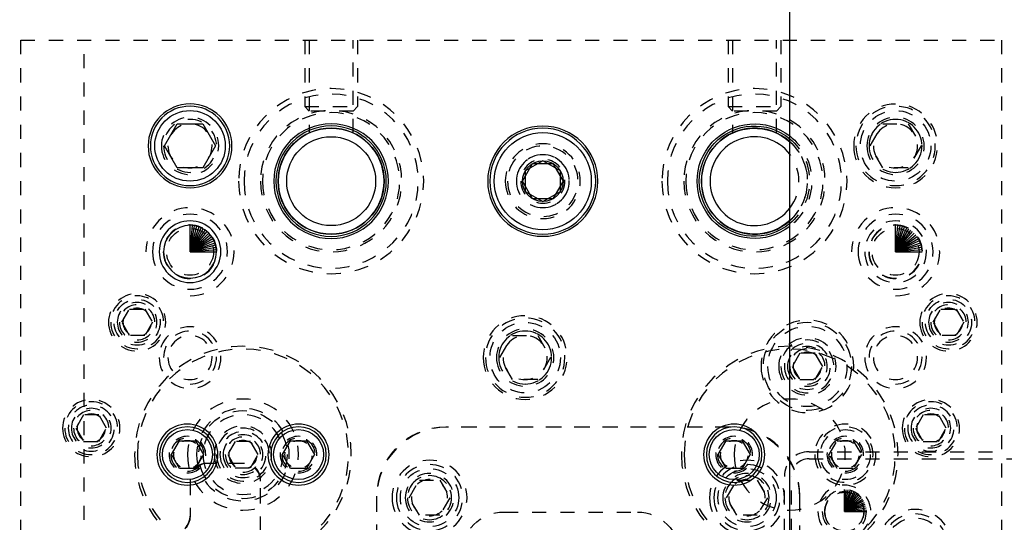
# Model space of a CAD drawing. Header units: inches. Extents: x 3 to 289, y 4 to 291.
# Tile 213 of 256: x 228.76 to 235.74, y 118.63 to 122.19. Entities that reach past the tile are written whole.
import ezdxf

# ---------------------------------------------------------------- set-up
doc = ezdxf.new("R2010")
doc.units = ezdxf.units.IN
doc.header["$LTSCALE"] = 0.5
doc.header["$MEASUREMENT"] = 0
doc.linetypes.add('HIDDEN', pattern=[0.225, 0.15, -0.075])
doc.layers.add('MFB', color=7, linetype='Continuous')

msp = doc.modelspace()

# ---------------------------------------------------------------- linework, layer by layer
at = {"layer": 'MFB', "color": 9, "linetype": 'Continuous'}
msp.add_line((234.221, 105.5463), (234.221, 132.0463), dxfattribs=at)
at = {"layer": 'MFB', "color": 254, "linetype": 'HIDDEN'}
for p, q in [((226.771, 122.0463), (235.721, 122.0463)), ((228.771, 118.5463), (228.771, 122.0463)), ((229.221, 111.0463), (229.221, 122.0463)), ((230.7835, 122.0463), (230.7835, 121.5747)), ((230.8147, 122.0463), (230.8147, 121.3873)), ((231.1272, 121.3872), (231.1272, 122.0463)), ((231.1585, 122.0463), (231.1585, 121.5747)), ((233.7835, 122.0463), (233.7835, 121.5747)), ((233.8147, 122.0463), (233.8147, 121.3873)), ((234.1272, 121.3872), (234.1272, 122.0463)), ((234.1585, 122.0463), (234.1585, 121.5747)), ((235.721, 122.0463), (235.721, 111.0463)), ((230.7835, 121.5747), (231.1585, 121.5747)), ((230.8147, 121.5435), (230.7835, 121.5747)), ((231.1272, 121.5435), (231.1585, 121.5747)), ((233.7835, 121.5747), (234.1585, 121.5747)), ((233.8147, 121.5435), (233.7835, 121.5747)), ((234.1272, 121.5435), (234.1585, 121.5747)), ((231.1272, 121.5435), (230.8147, 121.5435)), ((234.1272, 121.5435), (233.8147, 121.5435)), ((234.7906, 121.2963), (234.8808, 121.4526)), ((234.8808, 121.4526), (235.0612, 121.4526)), ((235.0612, 121.4526), (235.1514, 121.2963)), ((234.8808, 121.1401), (234.7906, 121.2963)), ((235.1514, 121.2963), (235.0612, 121.1401)), ((235.0612, 121.1401), (234.8808, 121.1401)), ((229.4877, 120.0463), (229.5419, 120.1401)), ((229.5419, 120.1401), (229.6501, 120.1401)), ((229.6501, 120.1401), (229.7043, 120.0463)), ((235.2377, 120.0463), (235.2919, 120.1401)), ((235.2919, 120.1401), (235.4001, 120.1401)), ((235.4001, 120.1401), (235.4543, 120.0463)), ((229.5419, 119.9526), (229.4877, 120.0463)), ((229.7043, 120.0463), (229.6501, 119.9526)), ((235.2919, 119.9526), (235.2377, 120.0463)), ((235.4543, 120.0463), (235.4001, 119.9526)), ((229.6501, 119.9526), (229.5419, 119.9526)), ((232.1656, 119.7963), (232.2558, 119.9526)), ((232.2558, 119.9526), (232.4362, 119.9526)), ((232.4362, 119.9526), (232.5264, 119.7963)), ((235.4001, 119.9526), (235.2919, 119.9526)), ((234.2919, 119.8276), (234.2377, 119.7338)), ((234.4001, 119.8276), (234.2919, 119.8276)), ((234.4543, 119.7338), (234.4001, 119.8276)), ((232.2558, 119.6401), (232.1656, 119.7963)), ((232.5264, 119.7963), (232.4362, 119.6401)), ((234.2377, 119.7338), (234.2919, 119.6401)), ((234.4001, 119.6401), (234.4543, 119.7338)), ((232.4362, 119.6401), (232.2558, 119.6401)), ((234.2919, 119.6401), (234.4001, 119.6401)), ((229.2169, 119.3901), (229.1627, 119.2963)), ((229.3251, 119.3901), (229.2169, 119.3901)), ((229.3793, 119.2963), (229.3251, 119.3901)), ((235.1669, 119.3901), (235.1127, 119.2963)), ((235.2751, 119.3901), (235.1669, 119.3901)), ((235.3293, 119.2963), (235.2751, 119.3901)), ((229.1627, 119.2963), (229.2169, 119.2026)), ((229.3251, 119.2026), (229.3793, 119.2963)), ((233.8032, 119.3036), (231.7832, 119.3036)), ((233.7932, 119.3036), (231.7932, 119.3036)), ((235.1127, 119.2963), (235.1669, 119.2026)), ((235.2751, 119.2026), (235.3293, 119.2963)), ((229.2169, 119.2026), (229.3251, 119.2026)), ((230.2919, 119.2026), (230.2377, 119.1088)), ((230.4001, 119.2026), (230.2919, 119.2026)), ((230.4543, 119.1088), (230.4001, 119.2026)), ((234.501, 119.1088), (234.5579, 119.2073)), ((234.5579, 119.2073), (234.6715, 119.2073)), ((234.6715, 119.2073), (234.7284, 119.1088)), ((235.1669, 119.2026), (235.2751, 119.2026)), ((234.358, 119.1295), (235.721, 119.1295)), ((230.356, 119.0463), (230.086, 119.0463)), ((230.346, 119.0463), (230.096, 119.0463)), ((230.2377, 119.1088), (230.2919, 119.0151)), ((230.4001, 119.0151), (230.4543, 119.1088)), ((234.358, 119.0795), (236.858, 119.0795)), ((234.5579, 119.0104), (234.501, 119.1088)), ((234.7284, 119.1088), (234.6715, 119.0104)), ((230.2919, 119.0151), (230.4001, 119.0151)), ((234.6715, 119.0104), (234.5579, 119.0104)), ((229.971, 118.9313), (229.971, 118.6813)), ((229.971, 118.9213), (229.971, 118.6713)), ((230.471, 114.1613), (230.471, 118.9313)), ((230.471, 114.1713), (230.471, 118.9213)), ((231.5238, 118.8036), (231.596, 118.9286)), ((231.596, 118.9286), (231.7403, 118.9286)), ((231.7403, 118.9286), (231.8125, 118.8036)), ((233.7738, 118.8036), (233.846, 118.9286)), ((233.846, 118.9286), (233.9903, 118.9286)), ((233.9903, 118.9286), (234.0625, 118.8036)), ((234.183, 117.9545), (234.183, 118.9545)), ((234.233, 117.9545), (234.233, 118.9545)), ((231.2932, 118.8136), (231.2932, 116.8681)), ((231.2932, 118.8036), (231.2932, 116.8694)), ((231.596, 118.6786), (231.5238, 118.8036)), ((231.8125, 118.8036), (231.7403, 118.6786)), ((233.846, 118.6786), (233.7738, 118.8036)), ((234.0625, 118.8036), (233.9903, 118.6786)), ((234.2932, 118.1062), (234.2932, 118.8136)), ((234.2932, 118.1062), (234.2932, 118.8036)), ((232.1952, 118.7016), (233.1412, 118.7016)), ((231.7403, 118.6786), (231.596, 118.6786)), ((233.9903, 118.6786), (233.846, 118.6786))]:
    msp.add_line(p, q, dxfattribs=at)
at = {"layer": 'MFB', "color": 132, "linetype": 'Continuous'}
for p, q in [((229.7906, 121.2963), (229.8808, 121.4526)), ((229.8808, 121.4526), (230.0612, 121.4526)), ((230.0612, 121.4526), (230.1514, 121.2963)), ((229.8808, 121.1401), (229.7906, 121.2963)), ((230.1514, 121.2963), (230.0612, 121.1401)), ((230.0612, 121.1401), (229.8808, 121.1401)), ((229.8386, 119.1088), (229.8955, 119.2073)), ((229.8955, 119.2073), (230.0091, 119.2073)), ((230.0091, 119.2073), (230.066, 119.1088)), ((230.626, 119.1088), (230.6829, 119.2073)), ((230.6829, 119.2073), (230.7965, 119.2073)), ((230.7965, 119.2073), (230.8534, 119.1088)), ((233.7136, 119.1088), (233.7705, 119.2073)), ((233.7705, 119.2073), (233.8841, 119.2073)), ((233.8841, 119.2073), (233.941, 119.1088)), ((229.8955, 119.0104), (229.8386, 119.1088)), ((230.066, 119.1088), (230.0091, 119.0104)), ((230.6829, 119.0104), (230.626, 119.1088)), ((230.8534, 119.1088), (230.7965, 119.0104)), ((233.7705, 119.0104), (233.7136, 119.1088)), ((233.941, 119.1088), (233.8841, 119.0104)), ((230.0091, 119.0104), (229.8955, 119.0104)), ((230.7965, 119.0104), (230.6829, 119.0104)), ((233.8841, 119.0104), (233.7705, 119.0104))]:
    msp.add_line(p, q, dxfattribs=at)
at = {"layer": 'MFB', "color": 136, "linetype": 'Continuous'}
for p, q in [((232.3267, 121.0463), (232.3988, 121.1713)), ((232.3988, 121.1713), (232.5432, 121.1713)), ((232.5432, 121.1713), (232.6153, 121.0463)), ((232.3988, 120.9213), (232.3267, 121.0463)), ((232.6153, 121.0463), (232.5432, 120.9213)), ((232.5432, 120.9213), (232.3988, 120.9213))]:
    msp.add_line(p, q, dxfattribs=at)
at = {"layer": 'MFB', "color": 4, "linetype": 'Continuous'}
for p, q in [((232.471, 121.1907), (232.346, 121.1185)), ((232.596, 121.1185), (232.471, 121.1907)), ((232.346, 121.1185), (232.346, 120.9742)), ((232.596, 120.9742), (232.596, 121.1185)), ((232.346, 120.9742), (232.471, 120.902)), ((232.471, 120.902), (232.596, 120.9742))]:
    msp.add_line(p, q, dxfattribs=at)
at = {"layer": 'MFB', "color": 100, "linetype": 'Continuous'}
for p, q in [((229.971, 120.5463), (229.971, 120.7338)), ((229.971, 120.5463), (229.9873, 120.7331)), ((229.971, 120.5463), (230.0036, 120.731)), ((229.971, 120.5463), (230.0195, 120.7274)), ((229.971, 120.5463), (230.0351, 120.7225)), ((229.971, 120.5463), (230.0502, 120.7163)), ((234.971, 120.5463), (234.971, 120.7338)), ((234.971, 120.5463), (234.9873, 120.7331)), ((234.971, 120.5463), (235.0036, 120.731)), ((234.971, 120.5463), (235.0195, 120.7274)), ((234.971, 120.5463), (235.0351, 120.7225)), ((234.971, 120.5463), (235.0502, 120.7163)), ((229.971, 120.5463), (230.0647, 120.7087)), ((229.971, 120.5463), (230.0785, 120.6999)), ((229.971, 120.5463), (230.0915, 120.69)), ((229.971, 120.5463), (230.1036, 120.6789)), ((229.971, 120.5463), (230.1146, 120.6669)), ((229.971, 120.5463), (230.1246, 120.6539)), ((234.971, 120.5463), (235.0647, 120.7087)), ((234.971, 120.5463), (235.0785, 120.6999)), ((234.971, 120.5463), (235.0915, 120.69)), ((234.971, 120.5463), (235.1036, 120.6789)), ((234.971, 120.5463), (235.1146, 120.6669)), ((234.971, 120.5463), (235.1246, 120.6539)), ((229.971, 120.5463), (230.1334, 120.6401)), ((229.971, 120.5463), (230.1409, 120.6256)), ((229.971, 120.5463), (230.1472, 120.6105)), ((229.971, 120.5463), (230.1521, 120.5949)), ((229.971, 120.5463), (230.1557, 120.5789)), ((234.971, 120.5463), (235.1334, 120.6401)), ((234.971, 120.5463), (235.1409, 120.6256)), ((234.971, 120.5463), (235.1472, 120.6105)), ((234.971, 120.5463), (235.1521, 120.5949)), ((234.971, 120.5463), (235.1557, 120.5789)), ((229.971, 120.5463), (230.1578, 120.5627)), ((229.971, 120.5463), (230.1585, 120.5463)), ((234.971, 120.5463), (235.1578, 120.5627)), ((234.971, 120.5463), (235.1585, 120.5463)), ((234.608, 118.7045), (234.608, 118.8607)), ((234.608, 118.7045), (234.6216, 118.8601)), ((234.608, 118.7045), (234.6351, 118.8583)), ((234.608, 118.7045), (234.6484, 118.8554)), ((234.608, 118.7045), (234.6614, 118.8513)), ((234.608, 118.7045), (234.674, 118.8461)), ((234.608, 118.7045), (234.6861, 118.8398)), ((234.608, 118.7045), (234.6976, 118.8325)), ((234.608, 118.7045), (234.7084, 118.8242)), ((234.608, 118.7045), (234.7184, 118.8149)), ((234.608, 118.7045), (234.7276, 118.8049)), ((234.608, 118.7045), (234.7359, 118.7941)), ((234.608, 118.7045), (234.7433, 118.7826)), ((234.608, 118.7045), (234.7496, 118.7705)), ((234.608, 118.7045), (234.7548, 118.7579)), ((234.608, 118.7045), (234.7589, 118.7449)), ((234.608, 118.7045), (234.7618, 118.7316)), ((234.608, 118.7045), (234.7636, 118.7181)), ((234.608, 118.7045), (234.7642, 118.7045))]:
    msp.add_line(p, q, dxfattribs=at)
at = {"layer": 'MFB', "color": 254, "linetype": 'HIDDEN', "extrusion": (0, 0, -1)}
for centre, radius in [((-230.971, 121.0463), 0.6562), ((-233.971, 121.0463), 0.6562), ((-230.971, 121.0463), 0.6172), ((-233.971, 121.0463), 0.6172), ((-234.971, 121.2963), 0.2969), ((-234.971, 121.2963), 0.2812), ((-229.971, 121.2963), 0.2031), ((-229.971, 121.2963), 0.1875), ((-230.971, 121.0463), 0.5008), ((-230.971, 121.0463), 0.5008), ((-230.971, 121.0463), 0.4858), ((-233.971, 121.0463), 0.5008), ((-233.971, 121.0463), 0.5008), ((-233.971, 121.0463), 0.4858), ((-234.971, 121.2963), 0.2031), ((-234.971, 121.2963), 0.1875), ((-229.971, 121.2963), 0.1563), ((-234.971, 121.2963), 0.1563), ((-232.471, 121.0463), 0.2656), ((-232.471, 121.0463), 0.25), ((-232.471, 121.0463), 0.1875), ((-232.471, 121.0463), 0.1563), ((-229.971, 120.5463), 0.2656), ((-234.971, 120.5463), 0.2656), ((-229.971, 120.5463), 0.19), ((-229.971, 120.5463), 0.188), ((-234.971, 120.5463), 0.2187), ((-234.971, 120.5463), 0.19), ((-234.971, 120.5463), 0.188), ((-234.971, 120.5463), 0.1875), ((-229.596, 120.0463), 0.2031), ((-229.596, 120.0463), 0.1875), ((-235.346, 120.0463), 0.2031), ((-235.346, 120.0463), 0.1875), ((-229.596, 120.0463), 0.1406), ((-229.596, 120.0463), 0.125), ((-235.346, 120.0463), 0.1406), ((-235.346, 120.0463), 0.125), ((-229.596, 120.0463), 0.1005), ((-232.346, 119.7963), 0.2969), ((-235.346, 120.0463), 0.1005), ((-232.346, 119.7963), 0.2812), ((-234.346, 119.7338), 0.3281), ((-229.971, 119.7963), 0.2187), ((-229.971, 119.7963), 0.1563), ((-232.346, 119.7963), 0.2031), ((-232.346, 119.7963), 0.1875), ((-232.346, 119.7963), 0.1563), ((-234.346, 119.7338), 0.2825), ((-234.971, 119.7963), 0.2187), ((-234.971, 119.7963), 0.1563), ((-234.346, 119.7338), 0.2031), ((-234.346, 119.7338), 0.1875), ((-234.346, 119.7338), 0.163), ((-230.346, 119.1088), 0.7677), ((-230.346, 119.1088), 0.748), ((-234.221, 119.1088), 0.7677), ((-234.221, 119.1088), 0.748), ((-234.346, 119.7338), 0.1406), ((-234.346, 119.7338), 0.125), ((-234.346, 119.7338), 0.1005), ((-229.271, 119.2963), 0.2031), ((-229.271, 119.2963), 0.1875), ((-230.346, 119.1088), 0.3937), ((-234.221, 119.1088), 0.3937), ((-235.221, 119.2963), 0.2031), ((-235.221, 119.2963), 0.1875), ((-229.271, 119.2963), 0.163), ((-229.271, 119.2963), 0.1406), ((-229.271, 119.2963), 0.125), ((-229.271, 119.2963), 0.1005), ((-230.346, 119.1088), 0.3281), ((-230.346, 119.1088), 0.2825), ((-235.221, 119.2963), 0.163), ((-235.221, 119.2963), 0.1406), ((-235.221, 119.2963), 0.125), ((-235.221, 119.2963), 0.1005), ((-234.6147, 119.1088), 0.2165), ((-230.346, 119.1088), 0.2031), ((-230.346, 119.1088), 0.1875), ((-230.346, 119.1088), 0.163), ((-234.6147, 119.1088), 0.1969), ((-229.9523, 119.1088), 0.1299), ((-229.9523, 119.1088), 0.1181), ((-229.9523, 119.1088), 0.0984), ((-230.346, 119.1088), 0.1406), ((-230.346, 119.1088), 0.125), ((-230.346, 119.1088), 0.1005), ((-230.7397, 119.1088), 0.1299), ((-230.7397, 119.1088), 0.1181), ((-230.7397, 119.1088), 0.0984), ((-233.8273, 119.1088), 0.1299), ((-233.8273, 119.1088), 0.1181), ((-233.8273, 119.1088), 0.0984), ((-234.6147, 119.1088), 0.1299), ((-234.6147, 119.1088), 0.1181), ((-234.6147, 119.1088), 0.0984), ((-231.6682, 118.8036), 0.2656), ((-233.9182, 118.8036), 0.2656), ((-231.6682, 118.8036), 0.2344), ((-231.6682, 118.8036), 0.1719), ((-233.9182, 118.8036), 0.2344), ((-233.9182, 118.8036), 0.1719), ((-231.6682, 118.8036), 0.1563), ((-231.6682, 118.8036), 0.1285), ((-233.9182, 118.8036), 0.1563), ((-233.9182, 118.8036), 0.1285), ((-234.608, 118.7045), 0.1875), ((-234.608, 118.7045), 0.1563), ((-234.608, 118.7045), 0.1406), ((-235.108, 118.4545), 0.2656), ((-235.108, 118.4545), 0.2344)]:
    msp.add_circle(centre, radius, dxfattribs=at)
at = {"layer": 'MFB', "color": 254, "linetype": 'Continuous', "extrusion": (0, 0, -1)}
for centre, radius in [((-229.971, 121.2963), 0.2969), ((-230.971, 121.0463), 0.4062), ((-232.471, 121.0463), 0.3906), ((-229.971, 120.5463), 0.2187), ((-229.971, 120.5463), 0.1875), ((-229.9523, 119.1088), 0.2165), ((-230.7397, 119.1088), 0.2165), ((-233.8273, 119.1088), 0.2165)]:
    msp.add_circle(centre, radius, dxfattribs=at)
at = {"layer": 'MFB', "color": 132, "linetype": 'Continuous', "extrusion": (0, 0, -1)}
for centre, radius in [((-229.971, 121.2963), 0.2812), ((-229.9523, 119.1088), 0.1969), ((-230.7397, 119.1088), 0.1969), ((-233.8273, 119.1088), 0.1969)]:
    msp.add_circle(centre, radius, dxfattribs=at)
at = {"layer": 'MFB', "color": 132, "linetype": 'Continuous'}
for centre, radius in [((229.971, 121.2963), 0.25), ((229.9523, 119.1088), 0.1772), ((230.7397, 119.1088), 0.1772), ((233.8273, 119.1088), 0.1772)]:
    msp.add_circle(centre, radius, dxfattribs=at)
at = {"layer": 'MFB', "color": 254, "linetype": 'HIDDEN'}
for centre, radius in [((234.971, 121.2963), 0.25), ((229.971, 120.5463), 0.1661), ((234.971, 120.5463), 0.1661), ((229.596, 120.0463), 0.163), ((235.346, 120.0463), 0.163), ((232.346, 119.7963), 0.25), ((234.346, 119.7338), 0.3125), ((230.346, 119.1088), 0.3125), ((234.6147, 119.1088), 0.1772), ((231.6682, 118.8036), 0.2066), ((233.9182, 118.8036), 0.2066), ((234.608, 118.7045), 0.1375), ((235.108, 118.4545), 0.2066)]:
    msp.add_circle(centre, radius, dxfattribs=at)
at = {"layer": 'MFB', "color": 9, "linetype": 'Continuous', "extrusion": (0, 0, -1)}
for radius in [0.391, 0.375]:
    msp.add_circle((-230.971, 121.0463), radius, dxfattribs=at)
at = {"layer": 'MFB', "color": 9, "linetype": 'Continuous'}
msp.add_circle((230.971, 121.0463), 0.376, dxfattribs=at)
at = {"layer": 'MFB', "color": 136, "linetype": 'Continuous', "extrusion": (0, 0, -1)}
msp.add_circle((-232.471, 121.0463), 0.375, dxfattribs=at)
at = {"layer": 'MFB', "color": 4, "linetype": 'Continuous'}
msp.add_circle((230.971, 121.0463), 0.315, dxfattribs=at)
at = {"layer": 'MFB', "color": 136, "linetype": 'Continuous'}
msp.add_circle((232.471, 121.0463), 0.3438, dxfattribs=at)
at = {"layer": 'MFB', "color": 2, "linetype": 'Continuous'}
msp.add_circle((232.471, 121.0463), 0.1443, dxfattribs=at)
at = {"layer": 'MFB', "color": 254, "linetype": 'Continuous', "extrusion": (0, 0, -1)}
msp.add_arc((-233.971, 121.0463), 0.4062, 232.02013, 127.97987, dxfattribs=at)
at = {"layer": 'MFB', "color": 254, "linetype": 'HIDDEN'}
for centre, radius, start, end in [((234.971, 121.2963), 0.1875, 270, 180), ((233.971, 121.0463), 0.376, 311.67416, 48.32584), ((232.471, 121.0463), 0.1875, 270, 180), ((233.971, 121.0463), 0.315, 322.528, 37.472), ((229.971, 120.5463), 0.3125, 270, 180), ((234.971, 120.5463), 0.3125, 270, 180), ((229.596, 120.0463), 0.125, 270, 180), ((235.346, 120.0463), 0.125, 270, 180), ((229.971, 119.7963), 0.1875, 270, 180), ((232.346, 119.7963), 0.1875, 270, 180), ((234.971, 119.7963), 0.1875, 270, 180), ((234.346, 119.7338), 0.125, 270, 180), ((229.271, 119.2963), 0.125, 270, 180), ((235.221, 119.2963), 0.125, 270, 180), ((231.7832, 118.8136), 0.49, 90, 180), ((231.7932, 118.8036), 0.5, 90, 180), ((233.7932, 118.8036), 0.5, 0, 90), ((233.8032, 118.8136), 0.49, 0, 90), ((229.9523, 119.1088), 0.1181, 270, 180), ((230.346, 119.1088), 0.125, 270, 180), ((230.7397, 119.1088), 0.1181, 270, 180), ((233.8273, 119.1088), 0.1181, 270, 180), ((234.6147, 119.1088), 0.1181, 270, 180), ((234.358, 118.9545), 0.175, 90, 180), ((230.086, 118.9313), 0.115, 90, 180), ((230.096, 118.9213), 0.125, 90, 180), ((230.346, 118.9213), 0.125, 0, 90), ((230.356, 118.9313), 0.115, 0, 90), ((234.358, 118.9545), 0.125, 90, 180), ((231.6682, 118.8036), 0.1563, 270, 180), ((233.9182, 118.8036), 0.1563, 270, 180)]:
    msp.add_arc(centre, radius, start, end, dxfattribs=at)
at = {"layer": 'MFB', "color": 9, "linetype": 'Continuous', "extrusion": (0, 0, -1)}
for radius, start, end in [(0.391, 230.25394, 129.74606), (0.375, 228.18969, 131.81031)]:
    msp.add_arc((-233.971, 121.0463), radius, start, end, dxfattribs=at)
at = {"layer": 'MFB', "color": 9, "linetype": 'Continuous'}
msp.add_arc((233.971, 121.0463), 0.376, 48.32584, 311.67416, dxfattribs=at)
at = {"layer": 'MFB', "color": 4, "linetype": 'Continuous'}
msp.add_arc((233.971, 121.0463), 0.315, 37.472, 322.528, dxfattribs=at)
at = {"layer": 'MFB', "color": 254, "linetype": 'HIDDEN', "extrusion": (0, 0, -1)}
for centre, radius, start, end in [((-233.971, 121.0463), 0.4062, 127.97987, 232.02013), ((-233.971, 121.0463), 0.391, 129.74606, 230.25394), ((-233.971, 121.0463), 0.375, 131.81031, 228.18969), ((-232.1952, 118.4016), 0.3, 0, 90), ((-233.1412, 118.4016), 0.3, 90, 180), ((-229.836, 118.6813), 0.135, 180, 270), ((-229.846, 118.6713), 0.125, 180, 270)]:
    msp.add_arc(centre, radius, start, end, dxfattribs=at)

doc.saveas('drawing.dxf')
